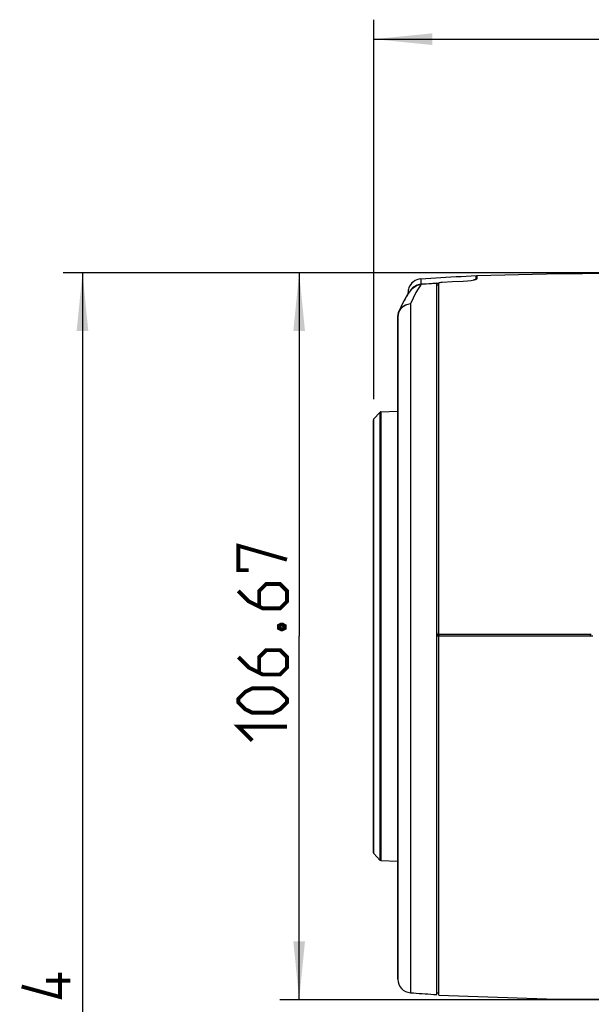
# Model space of a CAD drawing. Extents: x 0 to 420, y 0 to 297.
# Tile 33 of 42: x 167 to 197, y 175 to 225. Entities that reach past the tile are written whole.
import ezdxf

# ---------------------------------------------------------------- set-up
doc = ezdxf.new("R2010")
doc.units = 0
doc.header["$LTSCALE"] = 23.1
doc.layers.get('0').update_dxf_attribs({"linetype": 'CONTINUOUS'})
doc.layers.add('02___PRT_ALL_AXES', color=7, linetype='CONTINUOUS')
doc.dimstyles.get("Standard").update_dxf_attribs({"dimtxt": 2.5, "dimasz": 2.5, "dimexe": 1.25, "dimexo": 0.625, "dimtad": 1, "dimcen": 2.5, "dimazin": 3, "dimtfac": 1, "dimtmove": 0, "dimatfit": 3})

# ---------------------------------------------------------------- blocks, each defined once
blk = doc.blocks.new('_FILLED')
at = {"color": 0, "linetype": 'BYBLOCK'}
blk.add_solid([(0, 0), (-1, 0.1), (-1, -0.1)], dxfattribs=at)
blk = doc.blocks.new('*D2')
at = {"color": 2, "linetype": 'CONTINUOUS'}
for p, q in [((198.885, 212.474), (169.56, 212.474)), ((170.56, 212.474), (170.56, 171.709)), ((170.56, 130.944), (170.56, 171.709)), ((196.821, 130.944), (169.56, 130.944))]:
    blk.add_line(p, q, dxfattribs=at)
at = {"color": 2, "linetype": 'CONTINUOUS', "xscale": 3, "yscale": 3, "zscale": 3}
for p, rotation in [((170.56, 212.474), 90), ((170.56, 130.944), 270)]:
    blk.add_blockref('_FILLED', p, dxfattribs=dict(at, rotation=rotation))
blk = doc.blocks.new('*D3')
at = {"color": 2, "linetype": 'CONTINUOUS'}
for p, q in [((185.528, 205.973), (185.528, 225.467)), ((243.353, 194.912), (243.353, 225.467)), ((185.528, 224.467), (214.44, 224.467)), ((243.353, 224.467), (214.44, 224.467))]:
    blk.add_line(p, q, dxfattribs=at)
at = {"color": 2, "linetype": 'CONTINUOUS', "xscale": 3, "yscale": 3, "zscale": 3, "rotation": 180}
blk.add_blockref('_FILLED', (185.528, 224.467), dxfattribs=at)
at = {"color": 2, "linetype": 'CONTINUOUS', "xscale": 3, "yscale": 3, "zscale": 3}
blk.add_blockref('_FILLED', (243.353, 224.467), dxfattribs=at)
blk = doc.blocks.new('*D4')
at = {"color": 2, "linetype": 'CONTINUOUS'}
for p, q in [((198.885, 212.474), (180.689, 212.474)), ((181.689, 212.474), (181.689, 193.807)), ((181.689, 175.139), (181.689, 193.807)), ((198.885, 175.139), (180.689, 175.139))]:
    blk.add_line(p, q, dxfattribs=at)
at = {"color": 2, "linetype": 'CONTINUOUS', "xscale": 3, "yscale": 3, "zscale": 3}
for p, rotation in [((181.689, 212.474), 90), ((181.689, 175.139), 270)]:
    blk.add_blockref('_FILLED', p, dxfattribs=dict(at, rotation=rotation))

msp = doc.modelspace()

# ---------------------------------------------------------------- linework, layer by layer
at = {"color": 7, "linetype": 'CONTINUOUS'}
for p, q in [((187.962, 211.878), (187.679, 211.458)), ((187.932, 211.882), (187.962, 211.884)), ((187.962, 211.884), (188.744, 211.938)), ((188.744, 211.938), (188.856, 211.945)), ((188.751, 211.829), (188.751, 211.932)), ((188.87, 211.948), (188.856, 211.936)), ((188.856, 211.861), (188.856, 211.936)), ((190.781, 212.327), (190.781, 212.329)), ((190.781, 212.323), (190.781, 212.327)), ((190.781, 212.167), (190.781, 212.323)), ((190.781, 212.167), (190.781, 212.128)), ((190.781, 212.167), (190.781, 212.128)), ((190.816, 212.16), (190.782, 212.128)), ((190.816, 212.327), (190.816, 212.309)), ((190.816, 212.309), (190.816, 212.167)), ((190.816, 212.167), (190.816, 212.16)), ((187.459, 211.622), (187.253, 211.346)), ((187.281, 211.456), (187.281, 211.384)), ((187.405, 211.576), (187.369, 211.501)), ((187.679, 211.458), (187.404, 210.867)), ((187.547, 211.731), (187.405, 211.576)), ((188.751, 211.473), (188.751, 211.829)), ((188.751, 211.019), (188.751, 211.473)), ((188.803, 211.852), (188.86, 211.858)), ((188.856, 211.829), (188.856, 211.861)), ((188.856, 206.254), (188.856, 211.829)), ((187.083, 211.051), (187.013, 210.929)), ((187.129, 211.131), (187.083, 211.051)), ((187.172, 211.206), (187.129, 211.131)), ((187.185, 211.229), (187.172, 211.206)), ((187.253, 211.346), (187.185, 211.229)), ((187.404, 210.867), (187.201, 210.824)), ((187.404, 210.867), (187.278, 210.841)), ((187.404, 210.867), (187.404, 210.825)), ((188.751, 210.969), (188.751, 211.019)), ((188.751, 210.886), (188.751, 210.969)), ((188.751, 208.705), (188.751, 210.886)), ((186.788, 210.409), (186.756, 210.216)), ((186.878, 210.584), (186.788, 210.409)), ((186.81, 210.484), (186.81, 210.484)), ((186.756, 210.216), (186.756, 210.045)), ((186.756, 210.045), (186.756, 210.216)), ((186.756, 210.045), (186.756, 207.257)), ((188.751, 208.673), (188.751, 208.705)), ((188.751, 206.934), (188.751, 208.673)), ((186.756, 207.257), (186.756, 207.218)), ((186.756, 207.082), (186.756, 207.257)), ((186.756, 207.218), (186.756, 207.082)), ((186.756, 207.082), (186.756, 180.531)), ((188.751, 206.854), (188.751, 206.934)), ((188.751, 206.636), (188.751, 206.854)), ((187.404, 206.767), (187.404, 206.704)), ((187.404, 206.704), (187.404, 206.627)), ((188.751, 206.265), (188.751, 206.636)), ((188.751, 206.254), (188.751, 206.265)), ((188.751, 204.923), (188.751, 206.254)), ((188.856, 193.912), (188.856, 206.254)), ((185.528, 204.973), (185.839, 205.301)), ((185.528, 204.973), (185.839, 205.301)), ((185.886, 205.323), (186.756, 205.368)), ((185.886, 205.323), (186.756, 205.368)), ((185.509, 186.241), (185.509, 204.925)), ((185.528, 204.924), (185.528, 204.973)), ((188.751, 204.739), (188.751, 204.923)), ((188.751, 204.513), (188.751, 204.739)), ((188.751, 204.245), (188.751, 204.513)), ((188.751, 203.265), (188.751, 204.245)), ((188.751, 193.982), (188.751, 203.265)), ((188.751, 193.881), (188.751, 193.982)), ((188.751, 193.807), (188.751, 193.881)), ((188.751, 193.516), (188.751, 193.807)), ((188.783, 193.807), (188.751, 193.807)), ((188.856, 193.881), (188.783, 193.881)), ((188.856, 193.807), (188.783, 193.807)), ((188.856, 193.912), (196.641, 193.912)), ((188.856, 193.881), (188.856, 193.821)), ((188.856, 193.457), (188.856, 193.807)), ((188.926, 193.807), (188.856, 193.807)), ((196.641, 193.807), (188.926, 193.807)), ((196.641, 193.912), (196.693, 193.912)), ((196.641, 193.912), (196.641, 193.807)), ((196.693, 193.807), (196.641, 193.807)), ((196.771, 193.807), (196.693, 193.807)), ((188.751, 193.443), (188.751, 193.516)), ((188.751, 183.569), (188.751, 193.443)), ((188.856, 181.356), (188.856, 193.457)), ((185.509, 183.993), (185.509, 186.241)), ((185.509, 182.688), (185.509, 183.993)), ((188.751, 183.368), (188.751, 183.569)), ((188.751, 183.1), (188.751, 183.368)), ((188.751, 182.69), (188.751, 183.1)), ((185.528, 182.64), (185.528, 182.69)), ((185.528, 182.64), (185.839, 182.312)), ((185.528, 182.64), (185.839, 182.312)), ((188.751, 181.483), (188.751, 182.69)), ((185.886, 182.29), (186.756, 182.245)), ((185.886, 182.29), (186.756, 182.245)), ((188.751, 181.356), (188.751, 181.483)), ((188.751, 181.348), (188.751, 181.356)), ((188.751, 180.977), (188.751, 181.348)), ((188.856, 180.999), (188.856, 181.356)), ((186.756, 180.531), (186.756, 180.356)), ((186.756, 180.356), (186.756, 180.531)), ((187.404, 180.986), (187.404, 180.846)), ((188.751, 180.679), (188.751, 180.977)), ((188.751, 179.804), (188.751, 180.679)), ((188.856, 176.238), (188.856, 180.999)), ((186.756, 180.356), (186.756, 176.443)), ((188.751, 179.415), (188.751, 179.804)), ((188.751, 176.279), (188.751, 179.415)), ((187.404, 176.52), (187.404, 176.493)), ((186.756, 176.443), (186.756, 176.195)), ((186.756, 176.195), (186.756, 176.404)), ((188.751, 176.24), (188.751, 176.279)), ((188.751, 175.96), (188.751, 176.24)), ((188.856, 175.474), (188.856, 176.238)), ((188.751, 175.933), (188.751, 175.96)), ((188.751, 175.928), (188.751, 175.933)), ((188.751, 175.881), (188.751, 175.928)), ((188.751, 175.474), (188.751, 175.881)), ((188.751, 175.403), (188.751, 175.474)), ((188.856, 175.474), (188.751, 175.474)), ((188.856, 175.369), (188.856, 175.474))]:
    msp.add_line(p, q, dxfattribs=at)
for points in [[(187.459, 211.621), (187.56, 211.72), (187.751, 211.83), (187.962, 211.878)], [(187.932, 211.882), (187.73, 211.837), (187.547, 211.731)], [(187.932, 212.155), (187.932, 212.124), (187.932, 211.882)], [(188.751, 211.932), (188.355, 211.905), (187.962, 211.878)], [(189.031, 211.976), (188.965, 211.97), (188.908, 211.961), (188.87, 211.948)], [(190.116, 212.024), (189.572, 212.001), (189.031, 211.976)], [(190.782, 212.128), (190.682, 212.094), (190.527, 212.063), (190.331, 212.039), (190.116, 212.024)], [(190.647, 212.1), (190.747, 212.135), (190.781, 212.167)], [(187.281, 211.384), (187.281, 211.425), (187.281, 211.457)], [(188.751, 211.829), (188.765, 211.841), (188.803, 211.852)], [(187.185, 211.229), (187.014, 210.931), (186.809, 210.484)], [(187.252, 211.344), (187.251, 211.343), (187.185, 211.229)], [(186.756, 210.216), (186.799, 210.456), (186.81, 210.484)], [(186.756, 210.216), (186.789, 210.426), (186.798, 210.452)], [(187.278, 210.841), (187.146, 210.815), (186.935, 210.673), (186.81, 210.484)], [(187.201, 210.824), (187.02, 210.726), (186.878, 210.584)], [(187.404, 210.825), (187.404, 210.269), (187.404, 209.543), (187.404, 208.699), (187.404, 207.749), (187.404, 206.767)], [(186.756, 207.257), (186.756, 207.508), (186.756, 209.042), (186.756, 210.045)], [(186.756, 180.531), (186.756, 181.157), (186.756, 183.185), (186.756, 185.463), (186.756, 187.939), (186.756, 190.554), (186.756, 193.246), (186.756, 195.95), (186.756, 198.605), (186.756, 201.145), (186.756, 203.513), (186.756, 205.65), (186.756, 207.082)], [(187.404, 206.627), (187.404, 205.567), (187.404, 204.346), (187.404, 203.052), (187.404, 201.692), (187.404, 200.276), (187.404, 198.815), (187.404, 197.319), (187.404, 195.798), (187.404, 194.263), (187.404, 192.725), (187.404, 191.194), (187.404, 189.683), (187.404, 188.2), (187.404, 186.757), (187.404, 185.364), (187.404, 184.031), (187.404, 182.767), (187.404, 181.58), (187.404, 180.986)], [(185.839, 205.301), (185.839, 205.234), (185.839, 204.998), (185.839, 204.535), (185.839, 203.862), (185.839, 202.998), (185.839, 201.953), (185.839, 200.754), (185.839, 199.419), (185.839, 197.979), (185.839, 196.455), (185.839, 194.884), (185.839, 193.288), (185.839, 191.706), (185.839, 190.162), (185.839, 188.69), (185.839, 187.314), (185.839, 186.065), (185.839, 184.963), (185.839, 184.033), (185.839, 183.29), (185.839, 182.749), (185.839, 182.422), (185.839, 182.312)], [(185.886, 205.323), (185.886, 205.256), (185.886, 205.019), (185.886, 204.556), (185.886, 203.881), (185.886, 203.015), (185.886, 201.968), (185.886, 200.767), (185.886, 199.429), (185.886, 197.987), (185.886, 196.46), (185.886, 194.886), (185.886, 193.287), (185.886, 191.702), (185.886, 190.155), (185.886, 188.68), (185.886, 187.302), (185.886, 186.05), (185.886, 184.946), (185.886, 184.014), (185.886, 183.27), (185.886, 182.728), (185.886, 182.4), (185.886, 182.29)], [(185.528, 182.69), (185.528, 182.858), (185.528, 183.154), (185.528, 183.521), (185.528, 183.913), (185.528, 184.336), (185.528, 184.82), (185.528, 185.368), (185.528, 185.964), (185.528, 186.606), (185.528, 187.293), (185.528, 188.019), (185.528, 188.78), (185.528, 189.572), (185.528, 190.389), (185.528, 191.227), (185.528, 192.081), (185.528, 192.945), (185.528, 193.814), (185.528, 194.684), (185.528, 195.548), (185.528, 196.401), (185.528, 197.239), (185.528, 198.056), (185.528, 198.847), (185.528, 199.607), (185.528, 200.333), (185.528, 201.019), (185.528, 201.66), (185.528, 202.255), (185.528, 202.802), (185.528, 203.285), (185.528, 203.707), (185.528, 204.1), (185.528, 204.466), (185.528, 204.758), (185.528, 204.924)], [(188.856, 193.881), (188.856, 193.891), (188.855, 193.901), (188.855, 193.911)], [(187.404, 180.846), (187.404, 180.48), (187.404, 179.474), (187.404, 178.569), (187.404, 177.771), (187.404, 177.087), (187.404, 176.52)], [(186.756, 176.404), (186.756, 177.023), (186.756, 178.039), (186.756, 179.428), (186.756, 180.356)], [(187.404, 176.493), (187.404, 176.075), (187.404, 175.755), (187.404, 175.562), (187.404, 175.497)]]:
    msp.add_lwpolyline(points, dxfattribs=at)
at = {"color": 2, "linetype": 'CONTINUOUS', "const_width": 0.2}
for points in [[(179.1, 197.199), (178.564, 197.199), (178.564, 198.449), (181.064, 197.735)], [(178.564, 196.128), (179.1, 195.592), (179.814, 195.235), (180.707, 195.235), (181.064, 195.592), (181.064, 196.128), (180.707, 196.485), (179.993, 196.485), (179.635, 196.128), (179.635, 195.354)], [(180.647, 194.342), (180.766, 194.402), (180.826, 194.402), (180.945, 194.342), (180.945, 194.223), (180.826, 194.164), (180.766, 194.164), (180.647, 194.223), (180.647, 194.342)], [(178.564, 192.735), (179.1, 192.199), (179.814, 191.842), (180.707, 191.842), (181.064, 192.199), (181.064, 192.735), (180.707, 193.092), (179.993, 193.092), (179.635, 192.735), (179.635, 191.961)], [(180.35, 189.878), (179.278, 189.878), (178.921, 190.056), (178.564, 190.414), (178.564, 190.592), (178.921, 190.949), (179.278, 191.128), (180.35, 191.128), (180.707, 190.949), (181.064, 190.592), (181.064, 190.414), (180.707, 190.056), (180.35, 189.878)], [(179.278, 188.449), (178.564, 189.164), (181.064, 189.164)], [(169.4, 176.53), (169.4, 175.28), (167.435, 175.816)], [(169.935, 176.114), (168.685, 176.114)]]:
    msp.add_lwpolyline(points, dxfattribs=at)
at = {"color": 7, "linetype": 'CONTINUOUS'}
for centre, radius, start, end in [((187.981, 211.457), 0.7, 94.049, 160.6841), ((187.981, 211.457), 0.7, 160.6841, 180), ((185.89, 205.253), 0.07, 114.7504, 136.5), ((185.89, 205.253), 0.07, 114.7504, 136.5), ((185.89, 205.253), 0.07, 93, 114.7504), ((185.89, 205.253), 0.07, 93, 114.7504), ((185.579, 204.925), 0.07, 136.5, 180), ((185.579, 204.925), 0.07, 136.5, 180), ((188.926, 193.982), 0.175, 180, 214.9275), ((188.926, 193.982), 0.175, 214.9275, 230.9092), ((188.926, 193.982), 0.175, 230.9092, 236.018), ((188.926, 193.982), 0.175, 236.018, 246.4218), ((185.579, 182.688), 0.07, 180, 223.5), ((185.579, 182.688), 0.07, 180, 223.5), ((185.89, 182.36), 0.07, 223.5, 267), ((185.89, 182.36), 0.07, 223.5, 267), ((187.456, 176.195), 0.7, 180, 265.7133)]:
    msp.add_arc(centre, radius, start, end, dxfattribs=at)
at = {"layer": '02___PRT_ALL_AXES', "color": 7, "linetype": 'CONTINUOUS'}
for points in [[(190.816, 212.327), (194.391, 212.424), (199.921, 212.474), (200.476, 212.473)], [(187.932, 212.155), (188.191, 212.173), (188.45, 212.19), (188.709, 212.208), (188.968, 212.224), (189.227, 212.24), (189.486, 212.256), (189.745, 212.272), (190.004, 212.287), (190.263, 212.301), (190.522, 212.316), (190.781, 212.329)], [(187.404, 175.497), (187.554, 175.486), (187.704, 175.475), (187.853, 175.465), (188.003, 175.454), (188.153, 175.443), (188.302, 175.433), (188.452, 175.423), (188.602, 175.413), (188.751, 175.403)], [(188.856, 175.369), (194.393, 175.189), (200.177, 175.142)]]:
    msp.add_lwpolyline(points, dxfattribs=at)

# ---------------------------------------------------------------- dimensions: what is measured, and where the dimension line sits
at = {"color": 2, "linetype": 'CONTINUOUS'}
for base, p1, p2, angle, picture, middle in [((185.5278, 224.4672), (243.3525, 194.9115), (185.5278, 205.9733), 180, '*D3', (209.4402, 225.0922)), ((170.56, 212.474), (196.821, 130.944), (198.885, 212.474), 90, '*D2', (169.935, 166.173)), ((181.6891, 175.1392), (198.8852, 212.4738), (198.8852, 175.1392), 270, '*D4', (181.0641, 188.4494))]:
    dim = msp.add_linear_dim(base=base, p1=p1, p2=p2, angle=angle, dimstyle='Standard', dxfattribs=at)
    dim.commit()
    dim.dimension.update_dxf_attribs({"geometry": picture, "text_midpoint": middle, "dimtype": 128})

doc.saveas('drawing.dxf')
